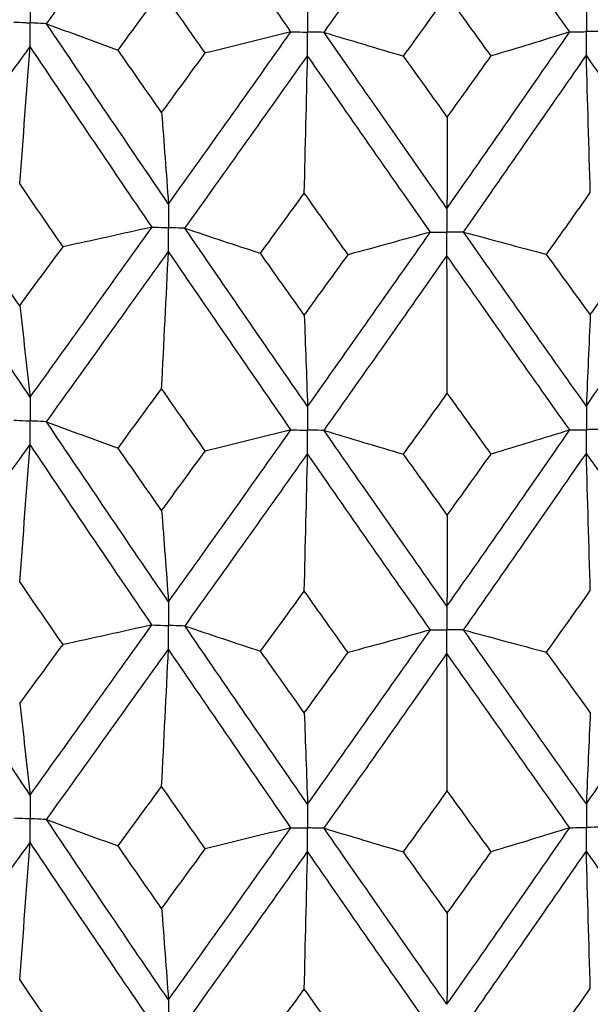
# Paper-space layout '_Dimetric' of a CAD drawing. Header units: millimetres. Extents: x -25 to 126, y -9 to 379.
# Tile 14 of 51: x -3 to 1, y 20 to 27. Entities that reach past the tile are written whole.
import ezdxf

# ---------------------------------------------------------------- set-up
doc = ezdxf.new("R2010")
doc.units = ezdxf.units.MM

psp = doc.layouts.new('_Dimetric')

# ---------------------------------------------------------------- linework, layer by layer
at = {"color": 7, "linetype": 'Continuous', "lineweight": 25}
for points in [[(-2.7948, 27.0744), (-2.5019, 27.4819), (-2.2082, 27.891), (-1.9135, 28.3037)], [(-1.0282, 27.0156), (-1.3238, 27.4427), (-1.6188, 27.8714), (-1.9135, 28.3037)], [(-0.7886, 27.0118), (-0.4929, 27.4296), (-0.197, 27.849), (0.0992, 28.272)], [(0.9868, 27.0148), (0.6912, 27.4316), (0.3953, 27.85), (0.0992, 28.272)], [(-2.2779, 26.8836), (-2.1731, 27.026), (-2.0682, 27.1686), (-1.9632, 27.3117)], [(-1.6481, 26.8627), (-1.7532, 27.012), (-1.8582, 27.1616), (-1.9632, 27.3117)], [(-0.2147, 26.8401), (-0.1092, 26.9861), (-0.0038, 27.1324), (0.1018, 27.2791)], [(0.4182, 26.8412), (0.3127, 26.9869), (0.2073, 27.1328), (0.1018, 27.2791)], [(-2.7948, 27.0744), (-2.6241, 27.0103), (-2.4518, 26.9467), (-2.2779, 26.8836)], [(-1.9135, 25.7711), (-2.2082, 26.2037), (-2.5021, 26.6383), (-2.7948, 27.0744)], [(-1.9135, 25.7711), (-1.6189, 26.1841), (-1.3236, 26.5991), (-1.0282, 27.0156)], [(-1.0282, 27.0156), (-1.2335, 26.964), (-1.4401, 26.9131), (-1.6481, 26.8627)], [(-0.7886, 27.0118), (-0.5988, 26.954), (-0.4075, 26.8968), (-0.2147, 26.8401)], [(0.0992, 25.7394), (-0.1969, 26.1617), (-0.493, 26.586), (-0.7886, 27.0118)], [(0.0992, 25.7394), (0.3953, 26.1627), (0.6913, 26.5881), (0.9868, 27.0148)], [(0.9868, 27.0148), (0.7987, 26.9564), (0.6092, 26.8985), (0.4182, 26.8412)], [(-3.7879, 25.6937), (-3.4975, 26.0971), (-3.2059, 26.5025), (-2.9134, 26.9094)], [(-2.989, 25.9183), (-2.9633, 26.248), (-2.9381, 26.5784), (-2.9134, 26.9094)], [(-2.0327, 25.6041), (-2.3272, 26.0373), (-2.6209, 26.4727), (-2.9134, 26.9094)], [(-1.9632, 26.4322), (-2.0682, 26.5825), (-2.1731, 26.733), (-2.2779, 26.8836)], [(-1.9632, 26.4322), (-1.8582, 26.5755), (-1.7532, 26.719), (-1.6481, 26.8627)], [(-1.7943, 25.5962), (-1.4994, 26.0098), (-1.204, 26.4255), (-0.9084, 26.8427)], [(-0.932, 25.8498), (-0.924, 26.1801), (-0.9161, 26.511), (-0.9084, 26.8427)], [(-0.0207, 25.5683), (-0.3168, 25.9911), (-0.6129, 26.4162), (-0.9084, 26.8427)], [(0.1018, 26.3997), (-0.0038, 26.5463), (-0.1093, 26.6931), (-0.2147, 26.8401)], [(0.1018, 26.3997), (0.2073, 26.5467), (0.3127, 26.6938), (0.4182, 26.8412)], [(0.219, 25.5687), (0.5151, 25.9926), (0.8111, 26.4186), (1.1065, 26.8461)], [(1.1352, 25.8533), (1.1255, 26.1836), (1.1159, 26.5145), (1.1065, 26.8461)], [(1.9916, 25.6027), (1.6971, 26.0153), (1.4019, 26.43), (1.1065, 26.8461)], [(-1.9632, 26.4322), (-1.9463, 26.2147), (-1.9298, 25.9944), (-1.9135, 25.7711)], [(0.1018, 26.3997), (0.1009, 26.1825), (0.1, 25.9624), (0.0992, 25.7394)], [(-2.6754, 25.4623), (-2.7801, 25.6141), (-2.8846, 25.7661), (-2.989, 25.9183)], [(-1.2484, 25.4148), (-1.143, 25.5596), (-1.0375, 25.7046), (-0.932, 25.8498)], [(-0.6154, 25.4048), (-0.721, 25.5529), (-0.8265, 25.7012), (-0.932, 25.8498)], [(0.8188, 25.4073), (0.9243, 25.5557), (1.0298, 25.7044), (1.1352, 25.8533)], [(-2.9134, 24.3745), (-3.2059, 24.8116), (-3.4976, 25.2516), (-3.7879, 25.6937)], [(-2.9134, 24.3745), (-2.6209, 24.7817), (-2.3271, 25.1918), (-2.0327, 25.6041)], [(-2.0327, 25.6041), (-2.2458, 25.5563), (-2.46, 25.509), (-2.6754, 25.4623)], [(-1.7943, 25.5962), (-1.6138, 25.5352), (-1.4319, 25.4748), (-1.2484, 25.4148)], [(-0.9084, 24.3077), (-1.204, 24.7345), (-1.4995, 25.1643), (-1.7943, 25.5962)], [(-0.9084, 24.3077), (-0.6128, 24.7252), (-0.3167, 25.1457), (-0.0207, 25.5683)], [(-0.0207, 25.5683), (-0.2175, 25.5132), (-0.4158, 25.4588), (-0.6154, 25.4048)], [(0.219, 25.5687), (0.4175, 25.5143), (0.6175, 25.4605), (0.8188, 25.4073)], [(1.1065, 24.3111), (0.811, 24.7277), (0.5151, 25.1471), (0.219, 25.5687)], [(1.1065, 24.3111), (1.402, 24.739), (1.6972, 25.1698), (1.9916, 25.6027)], [(-2.989, 25.0365), (-3.0934, 25.1888), (-3.1977, 25.3414), (-3.3019, 25.4943)], [(-2.989, 25.0365), (-2.8846, 25.1782), (-2.7801, 25.3201), (-2.6754, 25.4623)], [(-2.7948, 24.1975), (-2.5021, 24.6054), (-2.2081, 25.016), (-1.9135, 25.4289)], [(-1.9632, 24.4362), (-1.9463, 24.7664), (-1.9298, 25.0973), (-1.9135, 25.4289)], [(-1.0281, 24.1387), (-1.3236, 24.5661), (-1.6189, 24.9964), (-1.9135, 25.4289)], [(-0.932, 24.968), (-1.0375, 25.1167), (-1.143, 25.2656), (-1.2484, 25.4148)], [(-0.932, 24.968), (-0.8265, 25.1133), (-0.721, 25.2589), (-0.6154, 25.4048)], [(1.1352, 24.9716), (1.0298, 25.1165), (0.9243, 25.2618), (0.8188, 25.4073)], [(1.1352, 24.9716), (1.2407, 25.1206), (1.3461, 25.2699), (1.4514, 25.4194)], [(-0.7887, 24.1349), (-0.493, 24.553), (-0.1969, 24.974), (0.0992, 25.3972)], [(0.1018, 24.4036), (0.1009, 24.7342), (0.1, 25.0654), (0.0992, 25.3972)], [(0.9868, 24.138), (0.6913, 24.5551), (0.3952, 24.975), (0.0992, 25.3972)], [(-2.989, 25.0365), (-2.9633, 24.8187), (-2.9381, 24.598), (-2.9134, 24.3745)], [(-0.932, 24.968), (-0.924, 24.7508), (-0.9161, 24.5306), (-0.9084, 24.3077)], [(1.1352, 24.9716), (1.1255, 24.7543), (1.1159, 24.5341), (1.1065, 24.3111)], [(-2.278, 24.007), (-2.1732, 24.1497), (-2.0683, 24.2928), (-1.9632, 24.4362)], [(-1.6479, 23.986), (-1.7531, 24.1357), (-1.8582, 24.2858), (-1.9632, 24.4362)], [(-0.2149, 23.9634), (-0.1094, 24.1098), (-0.0038, 24.2566), (0.1018, 24.4036)], [(0.4184, 23.9645), (0.3129, 24.1105), (0.2073, 24.2569), (0.1018, 24.4036)], [(-2.7948, 24.1975), (-2.6242, 24.1335), (-2.4519, 24.07), (-2.278, 24.007)], [(-1.9135, 22.8959), (-2.2081, 23.3278), (-2.5018, 23.7608), (-2.7948, 24.1975)], [(-1.9135, 22.8959), (-1.6189, 23.3081), (-1.3239, 23.7216), (-1.0281, 24.1387)], [(-1.0281, 24.1387), (-1.2334, 24.0872), (-1.44, 24.0363), (-1.6479, 23.986)], [(-0.7887, 24.1349), (-0.5989, 24.0772), (-0.4076, 24.02), (-0.2149, 23.9634)], [(0.0992, 22.8642), (-0.1969, 23.2857), (-0.4928, 23.7085), (-0.7887, 24.1349)], [(0.0992, 22.8642), (0.3953, 23.2868), (0.691, 23.7105), (0.9868, 24.138)], [(0.9868, 24.138), (0.7988, 24.0796), (0.6093, 24.0218), (0.4184, 23.9645)], [(-3.7878, 22.8186), (-3.4975, 23.2214), (-3.2061, 23.6251), (-2.9134, 24.0325)], [(-2.989, 23.0418), (-2.9633, 23.3713), (-2.9381, 23.7016), (-2.9134, 24.0325)], [(-2.0328, 22.7291), (-2.3272, 23.1616), (-2.6207, 23.5952), (-2.9134, 24.0325)], [(-1.9632, 23.5559), (-2.0682, 23.7058), (-2.1732, 23.8562), (-2.278, 24.007)], [(-1.9632, 23.5559), (-1.8582, 23.6988), (-1.7531, 23.8422), (-1.6479, 23.986)], [(-1.7942, 22.7211), (-1.4994, 23.1341), (-1.2042, 23.5481), (-0.9084, 23.9657)], [(-0.932, 22.9733), (-0.924, 23.3034), (-0.9161, 23.6342), (-0.9084, 23.9657)], [(-0.0207, 22.6932), (-0.3168, 23.1154), (-0.6126, 23.5388), (-0.9084, 23.9657)], [(0.1018, 23.5233), (-0.0038, 23.6696), (-0.1093, 23.8163), (-0.2149, 23.9634)], [(0.1018, 23.5233), (0.2073, 23.67), (0.3128, 23.8171), (0.4184, 23.9645)], [(0.2191, 22.6936), (0.5151, 23.1169), (0.8109, 23.5412), (1.1065, 23.9692)], [(1.1352, 22.9768), (1.1255, 23.3069), (1.1159, 23.6377), (1.1065, 23.9692)], [(1.9916, 22.7276), (1.6971, 23.1396), (1.4022, 23.5526), (1.1065, 23.9692)], [(-1.9632, 23.5559), (-1.9463, 23.3388), (-1.9298, 23.1188), (-1.9135, 22.8959)], [(0.1018, 23.5233), (0.1009, 23.3065), (0.1, 23.0868), (0.0992, 22.8642)], [(-2.6757, 22.5872), (-2.7803, 22.7385), (-2.8847, 22.89), (-2.989, 23.0418)], [(-1.2481, 22.5396), (-1.1428, 22.684), (-1.0374, 22.8285), (-0.932, 22.9733)], [(-0.6157, 22.5297), (-0.7212, 22.6774), (-0.8266, 22.8251), (-0.932, 22.9733)], [(0.8191, 22.5322), (0.9245, 22.6802), (1.0299, 22.8283), (1.1352, 22.9768)], [(-2.9134, 21.4997), (-3.2061, 21.9374), (-3.4977, 22.3773), (-3.7878, 22.8186)], [(-2.9134, 21.4997), (-2.6207, 21.9075), (-2.327, 22.3175), (-2.0328, 22.7291)], [(-2.0328, 22.7291), (-2.2459, 22.6812), (-2.4602, 22.6339), (-2.6757, 22.5872)], [(-1.7942, 22.7211), (-1.6137, 22.6601), (-1.4317, 22.5996), (-1.2481, 22.5396)], [(-0.9084, 21.433), (-1.2042, 21.8604), (-1.4996, 22.29), (-1.7942, 22.7211)], [(1.1065, 21.4364), (1.4021, 21.8648), (1.6973, 22.2955), (1.9916, 22.7276)], [(-0.9084, 21.433), (-0.6127, 21.8511), (-0.3166, 22.2714), (-0.0207, 22.6932)], [(-0.0207, 22.6932), (-0.2176, 22.6381), (-0.416, 22.5836), (-0.6157, 22.5297)], [(0.2191, 22.6936), (0.4177, 22.6392), (0.6177, 22.5854), (0.8191, 22.5322)], [(1.1065, 21.4364), (0.8109, 21.8535), (0.5149, 22.2728), (0.2191, 22.6936)], [(-2.989, 22.162), (-2.8847, 22.3035), (-2.7803, 22.4452), (-2.6757, 22.5872)], [(-2.7949, 21.3227), (-2.5019, 21.7311), (-2.208, 22.1418), (-1.9135, 22.554)], [(-1.9632, 21.5616), (-1.9463, 21.8917), (-1.9298, 22.2226), (-1.9135, 22.554)], [(-1.0281, 21.2639), (-1.3238, 21.6919), (-1.6191, 22.1222), (-1.9135, 22.554)], [(-0.932, 22.0935), (-1.0374, 22.242), (-1.1428, 22.3907), (-1.2481, 22.5396)], [(-0.932, 22.0935), (-0.8266, 22.2387), (-0.7211, 22.3841), (-0.6157, 22.5297)], [(-0.7887, 21.2601), (-0.4929, 21.6788), (-0.1967, 22.0998), (0.0992, 22.5223)], [(0.1018, 21.5291), (0.1009, 21.8595), (0.1, 22.1906), (0.0992, 22.5223)], [(0.9868, 21.2632), (0.6911, 21.6809), (0.3951, 22.1008), (0.0992, 22.5223)], [(1.1352, 22.0971), (1.0299, 22.2419), (0.9245, 22.3869), (0.8191, 22.5322)], [(-2.989, 22.162), (-2.9633, 21.9441), (-2.9381, 21.7233), (-2.9134, 21.4997)], [(-0.932, 22.0935), (-0.924, 21.8762), (-0.9161, 21.656), (-0.9084, 21.433)], [(1.1352, 22.0971), (1.1255, 21.8797), (1.1159, 21.6595), (1.1065, 21.4364)], [(-2.2783, 21.1321), (-2.1733, 21.275), (-2.0683, 21.4182), (-1.9632, 21.5616)], [(-1.6477, 21.1111), (-1.7529, 21.261), (-1.8581, 21.4112), (-1.9632, 21.5616)], [(-0.2151, 21.0885), (-0.1095, 21.2351), (-0.0039, 21.382), (0.1018, 21.5291)], [(0.4186, 21.0896), (0.313, 21.2358), (0.2074, 21.3824), (0.1018, 21.5291)], [(-2.7949, 21.3227), (-2.6243, 21.2587), (-2.4521, 21.1951), (-2.2783, 21.1321)], [(-1.9135, 20.019), (-2.208, 20.4508), (-2.5019, 20.8856), (-2.7949, 21.3227)], [(-1.9135, 20.019), (-1.6191, 20.4312), (-1.3238, 20.8464), (-1.0281, 21.2639)], [(-1.0281, 21.2639), (-1.2333, 21.2124), (-1.4399, 21.1614), (-1.6477, 21.1111)], [(-0.7887, 21.2601), (-0.599, 21.2024), (-0.4078, 21.1452), (-0.2151, 21.0885)], [(0.0992, 19.9873), (-0.1967, 20.4088), (-0.4929, 20.8333), (-0.7887, 21.2601)], [(0.0992, 19.9873), (0.3951, 20.4098), (0.6911, 20.8353), (0.9868, 21.2632)], [(0.9868, 21.2632), (0.7989, 21.2048), (0.6095, 21.1469), (0.4186, 21.0896)], [(-3.7878, 19.9417), (-3.4977, 20.3442), (-3.2061, 20.7497), (-2.9134, 21.1575)], [(-2.989, 20.1659), (-2.9633, 20.4957), (-2.9381, 20.8263), (-2.9134, 21.1575)], [(-2.0328, 19.8521), (-2.327, 20.2845), (-2.6207, 20.7199), (-2.9134, 21.1575)], [(-1.9632, 20.6798), (-2.0683, 20.8302), (-2.1733, 20.981), (-2.2783, 21.1321)], [(-1.9632, 20.6798), (-1.8581, 20.8232), (-1.7529, 20.967), (-1.6477, 21.1111)], [(-1.7942, 19.8442), (-1.4996, 20.2569), (-1.2042, 20.6727), (-0.9084, 21.0908)], [(-0.932, 20.0974), (-0.924, 20.4278), (-0.9161, 20.759), (-0.9084, 21.0908)], [(-0.0207, 19.8163), (-0.3166, 20.2383), (-0.6127, 20.6634), (-0.9084, 21.0908)], [(0.1018, 20.6473), (-0.0039, 20.794), (-0.1095, 20.9411), (-0.2151, 21.0885)], [(0.1018, 20.6473), (0.2074, 20.7944), (0.313, 20.9418), (0.4186, 21.0896)], [(0.2191, 19.8167), (0.5149, 20.2397), (0.8109, 20.6658), (1.1065, 21.0942)], [(1.1352, 20.1009), (1.1255, 20.4314), (1.1159, 20.7625), (1.1065, 21.0942)], [(1.9916, 19.8507), (1.6973, 20.2624), (1.4021, 20.6772), (1.1065, 21.0942)], [(-1.9632, 20.6798), (-1.9463, 20.4624), (-1.9298, 20.2421), (-1.9135, 20.019)], [(0.1018, 20.6473), (0.1009, 20.4301), (0.1, 20.2101), (0.0992, 19.9873)], [(-2.6757, 19.7104), (-2.7803, 19.8619), (-2.8847, 20.0137), (-2.989, 20.1659)], [(-1.2481, 19.6629), (-1.1428, 19.8074), (-1.0374, 19.9522), (-0.932, 20.0974)], [(-0.6157, 19.6529), (-0.7211, 19.8007), (-0.8266, 19.9489), (-0.932, 20.0974)], [(0.8191, 19.6554), (0.9245, 19.8036), (1.0299, 19.9521), (1.1352, 20.1009)]]:
    psp.add_open_spline(points, degree=3, dxfattribs=at)
for points, knots in [([(-2.9134, 27.2512), (-2.9134, 27.2052), (-2.9134, 27.1591), (-2.9134, 27.1131), (-2.9134, 27.1022), (-2.9134, 27.0913), (-2.9134, 27.0804)], [0, 0, 0, 0, 0.0001465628, 0.0001465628, 0.0001465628, 0.0001812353, 0.0001812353, 0.0001812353, 0.0001812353]), ([(-0.9084, 27.1844), (-0.9084, 27.1384), (-0.9084, 27.0924), (-0.9084, 27.0463), (-0.9084, 27.0354), (-0.9084, 27.0245), (-0.9084, 27.0136)], [0, 0, 0, 0, 0.0001465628, 0.0001465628, 0.0001465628, 0.0001812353, 0.0001812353, 0.0001812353, 0.0001812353]), ([(1.1065, 27.1879), (1.1065, 27.1419), (1.1065, 27.0958), (1.1065, 27.0498), (1.1065, 27.0389), (1.1065, 27.028), (1.1065, 27.0171)], [0, 0, 0, 0, 0.0001465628, 0.0001465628, 0.0001465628, 0.0001812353, 0.0001812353, 0.0001812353, 0.0001812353]), ([(-3.0319, 27.0865), (-3.0038, 27.085), (-2.9757, 27.0836), (-2.9476, 27.0821), (-2.9362, 27.0815), (-2.9248, 27.081), (-2.9134, 27.0804)], [0, 0, 0, 0, 0.000085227, 0.000085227, 0.000085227, 0.0001198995, 0.0001198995, 0.0001198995, 0.0001198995]), ([(-2.7948, 27.0744), (-2.8229, 27.0758), (-2.851, 27.0772), (-2.8791, 27.0786), (-2.8905, 27.0792), (-2.9019, 27.0798), (-2.9134, 27.0804)], [0, 0, 0, 0, 0.000085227, 0.000085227, 0.000085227, 0.0001198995, 0.0001198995, 0.0001198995, 0.0001198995]), ([(-2.9134, 26.9094), (-2.9134, 26.9555), (-2.9134, 27.0016), (-2.9134, 27.0477), (-2.9134, 27.0586), (-2.9134, 27.0695), (-2.9134, 27.0804)], [0, 0, 0, 0, 0.0001465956, 0.0001465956, 0.0001465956, 0.0001812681, 0.0001812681, 0.0001812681, 0.0001812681]), ([(-1.0282, 27.0156), (-0.9998, 27.0151), (-0.9714, 27.0146), (-0.943, 27.0142), (-0.9315, 27.014), (-0.92, 27.0138), (-0.9084, 27.0136)], [0, 0, 0, 0, 0.000085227, 0.000085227, 0.000085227, 0.0001198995, 0.0001198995, 0.0001198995, 0.0001198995]), ([(-0.7886, 27.0118), (-0.817, 27.0122), (-0.8454, 27.0126), (-0.8738, 27.0131), (-0.8853, 27.0133), (-0.8969, 27.0134), (-0.9084, 27.0136)], [0, 0, 0, 0, 0.000085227, 0.000085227, 0.000085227, 0.0001198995, 0.0001198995, 0.0001198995, 0.0001198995]), ([(-0.9084, 26.8427), (-0.9084, 26.8888), (-0.9084, 26.9348), (-0.9084, 26.9809), (-0.9084, 26.9918), (-0.9084, 27.0027), (-0.9084, 27.0136)], [0, 0, 0, 0, 0.0001465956, 0.0001465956, 0.0001465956, 0.0001812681, 0.0001812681, 0.0001812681, 0.0001812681]), ([(0.9868, 27.0148), (1.0151, 27.0154), (1.0435, 27.0159), (1.0719, 27.0164), (1.0834, 27.0166), (1.095, 27.0169), (1.1065, 27.0171)], [0, 0, 0, 0, 0.000085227, 0.000085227, 0.000085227, 0.0001198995, 0.0001198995, 0.0001198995, 0.0001198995]), ([(1.2262, 27.0194), (1.1978, 27.0189), (1.1695, 27.0183), (1.1411, 27.0177), (1.1296, 27.0175), (1.118, 27.0173), (1.1065, 27.0171)], [0, 0, 0, 0, 0.000085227, 0.000085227, 0.000085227, 0.0001198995, 0.0001198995, 0.0001198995, 0.0001198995]), ([(1.1065, 26.8461), (1.1065, 26.8922), (1.1065, 26.9383), (1.1065, 26.9844), (1.1065, 26.9953), (1.1065, 27.0062), (1.1065, 27.0171)], [0, 0, 0, 0, 0.0001465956, 0.0001465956, 0.0001465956, 0.0001812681, 0.0001812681, 0.0001812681, 0.0001812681]), ([(-1.9135, 25.7711), (-1.9135, 25.725), (-1.9135, 25.6789), (-1.9135, 25.6328), (-1.9135, 25.6219), (-1.9135, 25.611), (-1.9135, 25.6001)], [0, 0, 0, 0, 0.0001467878, 0.0001467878, 0.0001467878, 0.0001814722, 0.0001814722, 0.0001814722, 0.0001814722]), ([(0.0992, 25.7394), (0.0992, 25.6933), (0.0992, 25.6472), (0.0992, 25.6011), (0.0992, 25.5902), (0.0992, 25.5793), (0.0992, 25.5684)], [0, 0, 0, 0, 0.0001467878, 0.0001467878, 0.0001467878, 0.0001814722, 0.0001814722, 0.0001814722, 0.0001814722]), ([(-2.0327, 25.6041), (-2.0045, 25.6032), (-1.9763, 25.6022), (-1.948, 25.6013), (-1.9365, 25.6009), (-1.925, 25.6005), (-1.9135, 25.6001)], [0, 0, 0, 0, 0.0000851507, 0.0000851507, 0.0000851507, 0.0001198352, 0.0001198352, 0.0001198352, 0.0001198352]), ([(-1.7943, 25.5962), (-1.8225, 25.5971), (-1.8508, 25.598), (-1.879, 25.599), (-1.8905, 25.5993), (-1.902, 25.5997), (-1.9135, 25.6001)], [0, 0, 0, 0, 0.0000851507, 0.0000851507, 0.0000851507, 0.0001198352, 0.0001198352, 0.0001198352, 0.0001198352]), ([(-1.9135, 25.4289), (-1.9135, 25.4751), (-1.9135, 25.5213), (-1.9135, 25.5674), (-1.9135, 25.5783), (-1.9135, 25.5892), (-1.9135, 25.6001)], [0, 0, 0, 0, 0.0001467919, 0.0001467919, 0.0001467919, 0.0001814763, 0.0001814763, 0.0001814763, 0.0001814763]), ([(-0.0207, 25.5683), (0.0077, 25.5683), (0.0361, 25.5683), (0.0645, 25.5684), (0.0761, 25.5684), (0.0876, 25.5684), (0.0992, 25.5684)], [0, 0, 0, 0, 0.0000851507, 0.0000851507, 0.0000851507, 0.0001198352, 0.0001198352, 0.0001198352, 0.0001198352]), ([(0.219, 25.5687), (0.1906, 25.5686), (0.1622, 25.5685), (0.1339, 25.5685), (0.1223, 25.5684), (0.1107, 25.5684), (0.0992, 25.5684)], [0, 0, 0, 0, 0.0000851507, 0.0000851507, 0.0000851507, 0.0001198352, 0.0001198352, 0.0001198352, 0.0001198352]), ([(0.0992, 25.3972), (0.0992, 25.4434), (0.0992, 25.4896), (0.0992, 25.5357), (0.0992, 25.5466), (0.0992, 25.5575), (0.0992, 25.5684)], [0, 0, 0, 0, 0.0001467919, 0.0001467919, 0.0001467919, 0.0001814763, 0.0001814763, 0.0001814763, 0.0001814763]), ([(-2.9134, 24.3745), (-2.9134, 24.3284), (-2.9134, 24.2823), (-2.9134, 24.2362), (-2.9134, 24.2253), (-2.9134, 24.2144), (-2.9134, 24.2035)], [0, 0, 0, 0, 0.0001466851, 0.0001466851, 0.0001466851, 0.0001813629, 0.0001813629, 0.0001813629, 0.0001813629]), ([(-0.9084, 24.3077), (-0.9084, 24.2616), (-0.9084, 24.2155), (-0.9084, 24.1695), (-0.9084, 24.1586), (-0.9084, 24.1477), (-0.9084, 24.1368)], [0, 0, 0, 0, 0.0001466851, 0.0001466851, 0.0001466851, 0.0001813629, 0.0001813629, 0.0001813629, 0.0001813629]), ([(1.1065, 24.3111), (1.1065, 24.2651), (1.1065, 24.219), (1.1065, 24.1729), (1.1065, 24.162), (1.1065, 24.1511), (1.1065, 24.1402)], [0, 0, 0, 0, 0.0001466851, 0.0001466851, 0.0001466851, 0.0001813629, 0.0001813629, 0.0001813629, 0.0001813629]), ([(-3.0318, 24.2096), (-3.0038, 24.2082), (-2.9757, 24.2067), (-2.9476, 24.2053), (-2.9362, 24.2047), (-2.9248, 24.2041), (-2.9134, 24.2035)], [0, 0, 0, 0, 0.0000851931, 0.0000851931, 0.0000851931, 0.0001198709, 0.0001198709, 0.0001198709, 0.0001198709]), ([(-2.7948, 24.1975), (-2.8229, 24.1989), (-2.851, 24.2004), (-2.8791, 24.2018), (-2.8905, 24.2024), (-2.9019, 24.2029), (-2.9134, 24.2035)], [0, 0, 0, 0, 0.0000851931, 0.0000851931, 0.0000851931, 0.0001198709, 0.0001198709, 0.0001198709, 0.0001198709]), ([(-2.9134, 24.0325), (-2.9134, 24.0786), (-2.9134, 24.1247), (-2.9134, 24.1708), (-2.9134, 24.1817), (-2.9134, 24.1926), (-2.9134, 24.2035)], [0, 0, 0, 0, 0.0001466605, 0.0001466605, 0.0001466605, 0.0001813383, 0.0001813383, 0.0001813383, 0.0001813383]), ([(-1.0281, 24.1387), (-0.9998, 24.1382), (-0.9714, 24.1378), (-0.9431, 24.1373), (-0.9315, 24.1371), (-0.92, 24.1369), (-0.9084, 24.1368)], [0, 0, 0, 0, 0.0000851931, 0.0000851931, 0.0000851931, 0.0001198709, 0.0001198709, 0.0001198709, 0.0001198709]), ([(-0.7887, 24.1349), (-0.817, 24.1354), (-0.8454, 24.1358), (-0.8738, 24.1362), (-0.8853, 24.1364), (-0.8969, 24.1366), (-0.9084, 24.1368)], [0, 0, 0, 0, 0.0000851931, 0.0000851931, 0.0000851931, 0.0001198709, 0.0001198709, 0.0001198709, 0.0001198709]), ([(-0.9084, 23.9657), (-0.9084, 24.0119), (-0.9084, 24.058), (-0.9084, 24.1041), (-0.9084, 24.115), (-0.9084, 24.1259), (-0.9084, 24.1368)], [0, 0, 0, 0, 0.0001466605, 0.0001466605, 0.0001466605, 0.0001813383, 0.0001813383, 0.0001813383, 0.0001813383]), ([(0.9868, 24.138), (1.0152, 24.1385), (1.0435, 24.139), (1.0719, 24.1396), (1.0834, 24.1398), (1.095, 24.14), (1.1065, 24.1402)], [0, 0, 0, 0, 0.0000851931, 0.0000851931, 0.0000851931, 0.0001198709, 0.0001198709, 0.0001198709, 0.0001198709]), ([(1.2262, 24.1426), (1.1978, 24.142), (1.1695, 24.1414), (1.1411, 24.1409), (1.1296, 24.1407), (1.118, 24.1404), (1.1065, 24.1402)], [0, 0, 0, 0, 0.0000851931, 0.0000851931, 0.0000851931, 0.0001198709, 0.0001198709, 0.0001198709, 0.0001198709]), ([(1.1065, 23.9692), (1.1065, 24.0153), (1.1065, 24.0614), (1.1065, 24.1075), (1.1065, 24.1184), (1.1065, 24.1293), (1.1065, 24.1402)], [0, 0, 0, 0, 0.0001466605, 0.0001466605, 0.0001466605, 0.0001813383, 0.0001813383, 0.0001813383, 0.0001813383]), ([(-1.9135, 22.8959), (-1.9135, 22.8498), (-1.9135, 22.8038), (-1.9135, 22.7577), (-1.9135, 22.7468), (-1.9135, 22.7359), (-1.9135, 22.725)], [0, 0, 0, 0, 0.000146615, 0.000146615, 0.000146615, 0.0001812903, 0.0001812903, 0.0001812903, 0.0001812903]), ([(0.0992, 22.8642), (0.0992, 22.8181), (0.0992, 22.7721), (0.0992, 22.726), (0.0992, 22.7151), (0.0992, 22.7042), (0.0992, 22.6933)], [0, 0, 0, 0, 0.000146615, 0.000146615, 0.000146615, 0.0001812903, 0.0001812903, 0.0001812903, 0.0001812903]), ([(-2.0328, 22.7291), (-2.0045, 22.7281), (-1.9763, 22.7271), (-1.948, 22.7262), (-1.9365, 22.7258), (-1.925, 22.7254), (-1.9135, 22.725)], [0, 0, 0, 0, 0.0000852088, 0.0000852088, 0.0000852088, 0.0001198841, 0.0001198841, 0.0001198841, 0.0001198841]), ([(-1.7942, 22.7211), (-1.8225, 22.722), (-1.8507, 22.723), (-1.879, 22.7239), (-1.8905, 22.7243), (-1.902, 22.7246), (-1.9135, 22.725)], [0, 0, 0, 0, 0.0000852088, 0.0000852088, 0.0000852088, 0.0001198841, 0.0001198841, 0.0001198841, 0.0001198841]), ([(-1.9135, 22.554), (-1.9135, 22.6001), (-1.9135, 22.6462), (-1.9135, 22.6923), (-1.9135, 22.7032), (-1.9135, 22.7141), (-1.9135, 22.725)], [0, 0, 0, 0, 0.0001466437, 0.0001466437, 0.0001466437, 0.000181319, 0.000181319, 0.000181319, 0.000181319]), ([(-0.0207, 22.6932), (0.0077, 22.6932), (0.0361, 22.6932), (0.0645, 22.6933), (0.0761, 22.6933), (0.0876, 22.6933), (0.0992, 22.6933)], [0, 0, 0, 0, 0.0000852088, 0.0000852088, 0.0000852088, 0.0001198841, 0.0001198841, 0.0001198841, 0.0001198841]), ([(0.2191, 22.6936), (0.1907, 22.6935), (0.1623, 22.6935), (0.1339, 22.6934), (0.1223, 22.6934), (0.1107, 22.6934), (0.0992, 22.6933)], [0, 0, 0, 0, 0.0000852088, 0.0000852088, 0.0000852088, 0.0001198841, 0.0001198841, 0.0001198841, 0.0001198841]), ([(0.0992, 22.5223), (0.0992, 22.5684), (0.0992, 22.6145), (0.0992, 22.6606), (0.0992, 22.6715), (0.0992, 22.6824), (0.0992, 22.6933)], [0, 0, 0, 0, 0.0001466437, 0.0001466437, 0.0001466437, 0.000181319, 0.000181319, 0.000181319, 0.000181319]), ([(-2.9134, 21.4997), (-2.9134, 21.4536), (-2.9134, 21.4075), (-2.9134, 21.3614), (-2.9134, 21.3505), (-2.9134, 21.3396), (-2.9134, 21.3287)], [0, 0, 0, 0, 0.0001467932, 0.0001467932, 0.0001467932, 0.0001814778, 0.0001814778, 0.0001814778, 0.0001814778]), ([(-0.9084, 21.433), (-0.9084, 21.3869), (-0.9084, 21.3408), (-0.9084, 21.2946), (-0.9084, 21.2837), (-0.9084, 21.2728), (-0.9084, 21.2619)], [0, 0, 0, 0, 0.0001467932, 0.0001467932, 0.0001467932, 0.0001814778, 0.0001814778, 0.0001814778, 0.0001814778]), ([(1.1065, 21.4364), (1.1065, 21.3903), (1.1065, 21.3442), (1.1065, 21.2981), (1.1065, 21.2872), (1.1065, 21.2763), (1.1065, 21.2654)], [0, 0, 0, 0, 0.0001467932, 0.0001467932, 0.0001467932, 0.0001814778, 0.0001814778, 0.0001814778, 0.0001814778]), ([(-3.0318, 21.3348), (-3.0038, 21.3333), (-2.9757, 21.3319), (-2.9477, 21.3304), (-2.9362, 21.3299), (-2.9248, 21.3293), (-2.9134, 21.3287)], [0, 0, 0, 0, 0.0000851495, 0.0000851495, 0.0000851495, 0.0001198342, 0.0001198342, 0.0001198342, 0.0001198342]), ([(-2.7949, 21.3227), (-2.823, 21.3241), (-2.851, 21.3255), (-2.8791, 21.3269), (-2.8905, 21.3275), (-2.9019, 21.3281), (-2.9134, 21.3287)], [0, 0, 0, 0, 0.0000851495, 0.0000851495, 0.0000851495, 0.0001198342, 0.0001198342, 0.0001198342, 0.0001198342]), ([(-2.9134, 21.1575), (-2.9134, 21.2037), (-2.9134, 21.2498), (-2.9134, 21.296), (-2.9134, 21.3069), (-2.9134, 21.3178), (-2.9134, 21.3287)], [0, 0, 0, 0, 0.0001467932, 0.0001467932, 0.0001467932, 0.0001814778, 0.0001814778, 0.0001814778, 0.0001814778]), ([(-1.0281, 21.2639), (-0.9998, 21.2634), (-0.9714, 21.2629), (-0.9431, 21.2625), (-0.9315, 21.2623), (-0.92, 21.2621), (-0.9084, 21.2619)], [0, 0, 0, 0, 0.0000851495, 0.0000851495, 0.0000851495, 0.0001198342, 0.0001198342, 0.0001198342, 0.0001198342]), ([(-0.7887, 21.2601), (-0.8171, 21.2605), (-0.8454, 21.2609), (-0.8738, 21.2614), (-0.8853, 21.2616), (-0.8969, 21.2617), (-0.9084, 21.2619)], [0, 0, 0, 0, 0.0000851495, 0.0000851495, 0.0000851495, 0.0001198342, 0.0001198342, 0.0001198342, 0.0001198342]), ([(-0.9084, 21.0908), (-0.9084, 21.1369), (-0.9084, 21.1831), (-0.9084, 21.2292), (-0.9084, 21.2401), (-0.9084, 21.251), (-0.9084, 21.2619)], [0, 0, 0, 0, 0.0001467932, 0.0001467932, 0.0001467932, 0.0001814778, 0.0001814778, 0.0001814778, 0.0001814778]), ([(0.9868, 21.2632), (1.0152, 21.2637), (1.0435, 21.2642), (1.0719, 21.2647), (1.0834, 21.2649), (1.095, 21.2652), (1.1065, 21.2654)], [0, 0, 0, 0, 0.0000851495, 0.0000851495, 0.0000851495, 0.0001198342, 0.0001198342, 0.0001198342, 0.0001198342]), ([(1.2261, 21.2677), (1.1978, 21.2672), (1.1695, 21.2666), (1.1411, 21.2661), (1.1296, 21.2658), (1.118, 21.2656), (1.1065, 21.2654)], [0, 0, 0, 0, 0.0000851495, 0.0000851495, 0.0000851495, 0.0001198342, 0.0001198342, 0.0001198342, 0.0001198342]), ([(1.1065, 21.0942), (1.1065, 21.1404), (1.1065, 21.1865), (1.1065, 21.2327), (1.1065, 21.2436), (1.1065, 21.2545), (1.1065, 21.2654)], [0, 0, 0, 0, 0.0001467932, 0.0001467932, 0.0001467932, 0.0001814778, 0.0001814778, 0.0001814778, 0.0001814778]), ([(-1.9135, 20.019), (-1.9135, 19.9729), (-1.9135, 19.9269), (-1.9135, 19.8808), (-1.9135, 19.8699), (-1.9135, 19.859), (-1.9135, 19.8481)], [0, 0, 0, 0, 0.0001466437, 0.0001466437, 0.0001466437, 0.000181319, 0.000181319, 0.000181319, 0.000181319])]:
    psp.add_open_spline(points, degree=3, knots=knots, dxfattribs=at)

doc.saveas('drawing.dxf')
